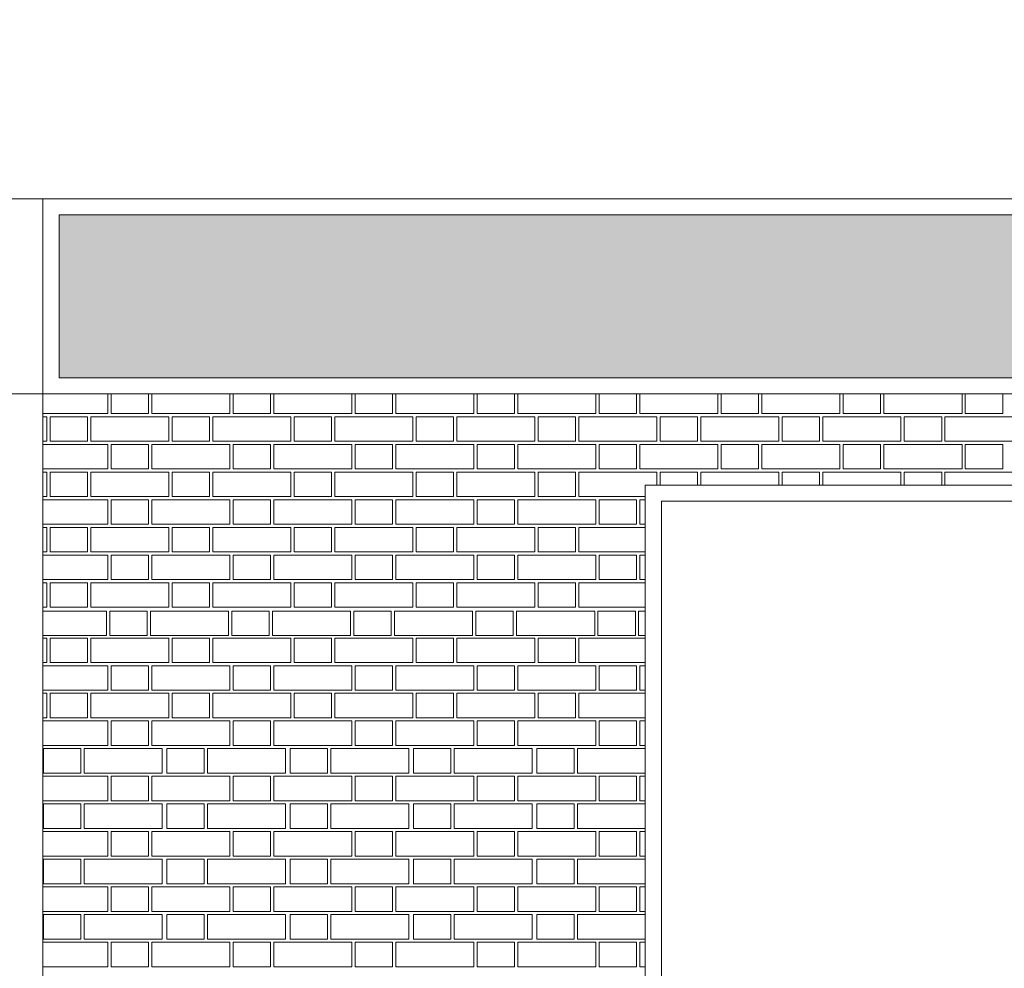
# Model space of a CAD drawing. Header units: millimetres. Extents: x 365044 to 878822, y -384447 to -241456.
# Tile 2 of 65: x 368103 to 371129, y -364585 to -361670. Entities that reach past the tile are written whole.
import ezdxf

# ---------------------------------------------------------------- set-up
doc = ezdxf.new("R2010")
doc.units = ezdxf.units.MM
doc.linetypes.add('CENTER', pattern=[2, 1.25, -0.25, 0.25, -0.25])
doc.layers.add('4', color=4, linetype='Continuous', lineweight=9)
doc.layers.add('A-HATCH', color=9, linetype='Continuous', lineweight=0, true_color=0x808080)
doc.layers.add('CENTER', color=8, linetype='CENTER')

msp = doc.modelspace()

# ---------------------------------------------------------------- hatches: boundary and pattern name
h = msp.add_hatch()
h.set_pattern_fill('GRASS', color=82, scale=5)
h.set_pattern_definition([(90, (-619371.415, 386965.79), (-89.802561, 89.802561), [23.8125, -155.792622]), (45, (-619371.41, 386965.79), (-89.802561, 89.802561), [23.8125, -103.1875]), (135, (-619371.41, 386965.79), (-89.802561, -89.802561), [23.8125, -103.1875])])
h.paths.add_polyline_path([(383440.8, -361669.9), (403838.8, -361669.9), (403838.8, -362769.9), (368223.8, -362769.9), (368223.8, -362269.9), (383440.8, -362269.9)])

# ---------------------------------------------------------------- linework, layer by layer
at = {"layer": '4', "ltscale": 80}
for p, q in [((368173.8, -367214.9), (368173.8, -362219.9)), ((383390.8, -362219.9), (368173.8, -362219.9)), ((368173.8, -362819.9), (403888.8, -362819.9)), ((370024.8, -363099.9), (383390.8, -363099.9)), ((370024.8, -367214.9), (370024.8, -363099.9)), ((370074.8, -363149.9), (374044.8, -363149.9)), ((370074.8, -367214.9), (370074.8, -363149.9))]:
    msp.add_line(p, q, dxfattribs=at)
msp.add_lwpolyline([(403838.8, -361669.9), (383440.8, -361669.9), (383440.8, -362269.9), (368223.8, -362269.9), (368223.8, -362769.9), (403838.8, -362769.9)], close=True, dxfattribs=at)
at = {"layer": 'A-HATCH'}
for points in [[(368373.8, -362819.9), (368373.8, -362879.9), (368173.8, -362879.9)], [(368498.8, -362819.9), (368498.8, -362879.9), (368383.8, -362879.9), (368383.8, -362819.9)], [(368748.8, -362819.9), (368748.8, -362879.9), (368508.8, -362879.9), (368508.8, -362819.9)], [(368873.8, -362819.9), (368873.8, -362879.9), (368758.8, -362879.9), (368758.8, -362819.9)], [(369123.8, -362819.9), (369123.8, -362879.9), (368883.8, -362879.9), (368883.8, -362819.9)], [(369248.8, -362819.9), (369248.8, -362879.9), (369133.8, -362879.9), (369133.8, -362819.9)], [(369498.8, -362819.9), (369498.8, -362879.9), (369258.8, -362879.9), (369258.8, -362819.9)], [(369623.8, -362819.9), (369623.8, -362879.9), (369508.8, -362879.9), (369508.8, -362819.9)], [(369873.8, -362819.9), (369873.8, -362879.9), (369633.8, -362879.9), (369633.8, -362819.9)], [(369998.8, -362819.9), (369998.8, -362879.9), (369883.8, -362879.9), (369883.8, -362819.9)], [(370248.8, -362819.9), (370248.8, -362879.9), (370008.8, -362879.9), (370008.8, -362819.9)], [(370373.8, -362819.9), (370373.8, -362879.9), (370258.8, -362879.9), (370258.8, -362819.9)], [(370623.8, -362819.9), (370623.8, -362879.9), (370383.8, -362879.9), (370383.8, -362819.9)], [(370748.8, -362819.9), (370748.8, -362879.9), (370633.8, -362879.9), (370633.8, -362819.9)], [(370998.8, -362819.9), (370998.8, -362879.9), (370758.8, -362879.9), (370758.8, -362819.9)], [(371123.8, -362819.9), (371123.8, -362879.9), (371008.8, -362879.9), (371008.8, -362819.9)], [(368173.8, -362889.9), (368186.3, -362889.9), (368186.3, -362964.9), (368173.8, -362964.9)], [(368173.8, -362974.9), (368373.8, -362974.9), (368373.8, -363049.9), (368173.8, -363049.9)], [(368173.8, -363059.9), (368186.3, -363059.9), (368186.3, -363134.9), (368173.8, -363134.9)], [(370024.8, -363134.9), (369821.3, -363134.9), (369821.3, -363059.9), (370061.3, -363059.9), (370061.3, -363099.9)], [(370071.3, -363099.9), (370071.3, -363059.9), (370186.3, -363059.9), (370186.3, -363099.9)], [(370196.3, -363099.9), (370196.3, -363059.9), (370436.3, -363059.9), (370436.3, -363099.9)], [(370446.3, -363099.9), (370446.3, -363059.9), (370561.3, -363059.9), (370561.3, -363099.9)], [(370571.3, -363099.9), (370571.3, -363059.9), (370811.3, -363059.9), (370811.3, -363099.9)], [(370821.3, -363099.9), (370821.3, -363059.9), (370936.3, -363059.9), (370936.3, -363099.9)], [(370946.3, -363099.9), (370946.3, -363059.9), (371186.3, -363059.9), (371186.3, -363099.9)], [(368173.8, -363144.9), (368373.8, -363144.9), (368373.8, -363219.9), (368173.8, -363219.9)], [(370024.8, -363219.9), (370008.8, -363219.9), (370008.8, -363144.9), (370024.8, -363144.9)], [(368173.8, -363229.9), (368186.3, -363229.9), (368186.3, -363304.9), (368173.8, -363304.9)], [(370024.8, -363304.9), (369821.3, -363304.9), (369821.3, -363229.9), (370024.8, -363229.9)], [(368173.8, -363314.9), (368373.8, -363314.9), (368373.8, -363389.9), (368173.8, -363389.9)], [(370024.8, -363389.9), (370008.8, -363389.9), (370008.8, -363314.9), (370024.8, -363314.9)], [(368173.8, -363399.9), (368186.3, -363399.9), (368186.3, -363474.9), (368173.8, -363474.9)], [(370024.8, -363474.9), (369821.3, -363474.9), (369821.3, -363399.9), (370024.8, -363399.9)], [(368173.8, -363487.3), (368369.9, -363487.3), (368369.9, -363562.3), (368173.8, -363562.3)], [(370024.8, -363562.3), (370004.9, -363562.3), (370004.9, -363487.3), (370024.8, -363487.3)], [(368173.8, -363569.9), (368186.3, -363569.9), (368186.3, -363644.9), (368173.8, -363644.9)], [(370024.8, -363644.9), (369821.3, -363644.9), (369821.3, -363569.9), (370024.8, -363569.9)], [(368173.8, -363654.9), (368373.8, -363654.9), (368373.8, -363729.9), (368173.8, -363729.9)], [(370024.8, -363729.9), (370008.8, -363729.9), (370008.8, -363654.9), (370024.8, -363654.9)], [(368173.8, -363739.9), (368186.3, -363739.9), (368186.3, -363814.9), (368173.8, -363814.9)], [(370024.8, -363814.9), (369821.3, -363814.9), (369821.3, -363739.9), (370024.8, -363739.9)], [(368173.8, -363824.9), (368373.8, -363824.9), (368373.8, -363899.9), (368173.8, -363899.9)], [(370024.8, -363899.9), (370008.8, -363899.9), (370008.8, -363824.9), (370024.8, -363824.9)], [(370024.8, -363984.9), (369817.2, -363984.9), (369817.2, -363909.9), (370024.8, -363909.9)], [(368173.8, -363994.9), (368373.8, -363994.9), (368373.8, -364069.9), (368173.8, -364069.9)], [(370024.8, -364069.9), (370008.8, -364069.9), (370008.8, -363994.9), (370024.8, -363994.9)], [(370024.8, -364154.9), (369817.2, -364154.9), (369817.2, -364079.9), (370024.8, -364079.9)], [(368173.8, -364164.9), (368373.8, -364164.9), (368373.8, -364239.9), (368173.8, -364239.9)], [(370024.8, -364239.9), (370008.8, -364239.9), (370008.8, -364164.9), (370024.8, -364164.9)], [(370024.8, -364324.9), (369817.2, -364324.9), (369817.2, -364249.9), (370024.8, -364249.9)], [(368173.8, -364334.9), (368373.8, -364334.9), (368373.8, -364409.9), (368173.8, -364409.9)], [(370024.8, -364409.9), (370008.8, -364409.9), (370008.8, -364334.9), (370024.8, -364334.9)], [(370024.8, -364494.9), (369817.2, -364494.9), (369817.2, -364419.9), (370024.8, -364419.9)], [(368173.8, -364504.9), (368373.8, -364504.9), (368373.8, -364579.9), (368173.8, -364579.9)], [(370024.8, -364579.9), (370008.8, -364579.9), (370008.8, -364504.9), (370024.8, -364504.9)]]:
    msp.add_lwpolyline(points, dxfattribs=at)
for points in [[(368196.3, -362889.9), (368311.3, -362889.9), (368311.3, -362964.9), (368196.3, -362964.9)], [(368321.3, -362889.9), (368561.3, -362889.9), (368561.3, -362964.9), (368321.3, -362964.9)], [(368571.3, -362889.9), (368686.3, -362889.9), (368686.3, -362964.9), (368571.3, -362964.9)], [(368696.3, -362889.9), (368936.3, -362889.9), (368936.3, -362964.9), (368696.3, -362964.9)], [(368946.3, -362889.9), (369061.3, -362889.9), (369061.3, -362964.9), (368946.3, -362964.9)], [(369071.3, -362889.9), (369311.3, -362889.9), (369311.3, -362964.9), (369071.3, -362964.9)], [(369321.3, -362889.9), (369436.3, -362889.9), (369436.3, -362964.9), (369321.3, -362964.9)], [(369446.3, -362889.9), (369686.3, -362889.9), (369686.3, -362964.9), (369446.3, -362964.9)], [(369696.3, -362889.9), (369811.3, -362889.9), (369811.3, -362964.9), (369696.3, -362964.9)], [(369821.3, -362889.9), (370061.3, -362889.9), (370061.3, -362964.9), (369821.3, -362964.9)], [(370071.3, -362889.9), (370186.3, -362889.9), (370186.3, -362964.9), (370071.3, -362964.9)], [(370196.3, -362889.9), (370436.3, -362889.9), (370436.3, -362964.9), (370196.3, -362964.9)], [(370446.3, -362889.9), (370561.3, -362889.9), (370561.3, -362964.9), (370446.3, -362964.9)], [(370571.3, -362889.9), (370811.3, -362889.9), (370811.3, -362964.9), (370571.3, -362964.9)], [(370821.3, -362889.9), (370936.3, -362889.9), (370936.3, -362964.9), (370821.3, -362964.9)], [(370946.3, -362889.9), (371186.3, -362889.9), (371186.3, -362964.9), (370946.3, -362964.9)], [(368383.8, -362974.9), (368498.8, -362974.9), (368498.8, -363049.9), (368383.8, -363049.9)], [(368508.8, -362974.9), (368748.8, -362974.9), (368748.8, -363049.9), (368508.8, -363049.9)], [(368758.8, -362974.9), (368873.8, -362974.9), (368873.8, -363049.9), (368758.8, -363049.9)], [(368883.8, -362974.9), (369123.8, -362974.9), (369123.8, -363049.9), (368883.8, -363049.9)], [(369133.8, -362974.9), (369248.8, -362974.9), (369248.8, -363049.9), (369133.8, -363049.9)], [(369258.8, -362974.9), (369498.8, -362974.9), (369498.8, -363049.9), (369258.8, -363049.9)], [(369508.8, -362974.9), (369623.8, -362974.9), (369623.8, -363049.9), (369508.8, -363049.9)], [(369633.8, -362974.9), (369873.8, -362974.9), (369873.8, -363049.9), (369633.8, -363049.9)], [(369883.8, -362974.9), (369998.8, -362974.9), (369998.8, -363049.9), (369883.8, -363049.9)], [(370008.8, -362974.9), (370248.8, -362974.9), (370248.8, -363049.9), (370008.8, -363049.9)], [(370258.8, -362974.9), (370373.8, -362974.9), (370373.8, -363049.9), (370258.8, -363049.9)], [(370383.8, -362974.9), (370623.8, -362974.9), (370623.8, -363049.9), (370383.8, -363049.9)], [(370633.8, -362974.9), (370748.8, -362974.9), (370748.8, -363049.9), (370633.8, -363049.9)], [(370758.8, -362974.9), (370998.8, -362974.9), (370998.8, -363049.9), (370758.8, -363049.9)], [(371008.8, -362974.9), (371123.8, -362974.9), (371123.8, -363049.9), (371008.8, -363049.9)], [(368196.3, -363059.9), (368311.3, -363059.9), (368311.3, -363134.9), (368196.3, -363134.9)], [(368321.3, -363059.9), (368561.3, -363059.9), (368561.3, -363134.9), (368321.3, -363134.9)], [(368571.3, -363059.9), (368686.3, -363059.9), (368686.3, -363134.9), (368571.3, -363134.9)], [(368696.3, -363059.9), (368936.3, -363059.9), (368936.3, -363134.9), (368696.3, -363134.9)], [(368946.3, -363059.9), (369061.3, -363059.9), (369061.3, -363134.9), (368946.3, -363134.9)], [(369071.3, -363059.9), (369311.3, -363059.9), (369311.3, -363134.9), (369071.3, -363134.9)], [(369321.3, -363059.9), (369436.3, -363059.9), (369436.3, -363134.9), (369321.3, -363134.9)], [(369446.3, -363059.9), (369686.3, -363059.9), (369686.3, -363134.9), (369446.3, -363134.9)], [(369696.3, -363059.9), (369811.3, -363059.9), (369811.3, -363134.9), (369696.3, -363134.9)], [(368383.8, -363144.9), (368498.8, -363144.9), (368498.8, -363219.9), (368383.8, -363219.9)], [(368508.8, -363144.9), (368748.8, -363144.9), (368748.8, -363219.9), (368508.8, -363219.9)], [(368758.8, -363144.9), (368873.8, -363144.9), (368873.8, -363219.9), (368758.8, -363219.9)], [(368883.8, -363144.9), (369123.8, -363144.9), (369123.8, -363219.9), (368883.8, -363219.9)], [(369133.8, -363144.9), (369248.8, -363144.9), (369248.8, -363219.9), (369133.8, -363219.9)], [(369258.8, -363144.9), (369498.8, -363144.9), (369498.8, -363219.9), (369258.8, -363219.9)], [(369508.8, -363144.9), (369623.8, -363144.9), (369623.8, -363219.9), (369508.8, -363219.9)], [(369633.8, -363144.9), (369873.8, -363144.9), (369873.8, -363219.9), (369633.8, -363219.9)], [(369883.8, -363144.9), (369998.8, -363144.9), (369998.8, -363219.9), (369883.8, -363219.9)], [(368196.3, -363229.9), (368311.3, -363229.9), (368311.3, -363304.9), (368196.3, -363304.9)], [(368321.3, -363229.9), (368561.3, -363229.9), (368561.3, -363304.9), (368321.3, -363304.9)], [(368571.3, -363229.9), (368686.3, -363229.9), (368686.3, -363304.9), (368571.3, -363304.9)], [(368696.3, -363229.9), (368936.3, -363229.9), (368936.3, -363304.9), (368696.3, -363304.9)], [(368946.3, -363229.9), (369061.3, -363229.9), (369061.3, -363304.9), (368946.3, -363304.9)], [(369071.3, -363229.9), (369311.3, -363229.9), (369311.3, -363304.9), (369071.3, -363304.9)], [(369321.3, -363229.9), (369436.3, -363229.9), (369436.3, -363304.9), (369321.3, -363304.9)], [(369446.3, -363229.9), (369686.3, -363229.9), (369686.3, -363304.9), (369446.3, -363304.9)], [(369696.3, -363229.9), (369811.3, -363229.9), (369811.3, -363304.9), (369696.3, -363304.9)], [(368383.8, -363314.9), (368498.8, -363314.9), (368498.8, -363389.9), (368383.8, -363389.9)], [(368508.8, -363314.9), (368748.8, -363314.9), (368748.8, -363389.9), (368508.8, -363389.9)], [(368758.8, -363314.9), (368873.8, -363314.9), (368873.8, -363389.9), (368758.8, -363389.9)], [(368883.8, -363314.9), (369123.8, -363314.9), (369123.8, -363389.9), (368883.8, -363389.9)], [(369133.8, -363314.9), (369248.8, -363314.9), (369248.8, -363389.9), (369133.8, -363389.9)], [(369258.8, -363314.9), (369498.8, -363314.9), (369498.8, -363389.9), (369258.8, -363389.9)], [(369508.8, -363314.9), (369623.8, -363314.9), (369623.8, -363389.9), (369508.8, -363389.9)], [(369633.8, -363314.9), (369873.8, -363314.9), (369873.8, -363389.9), (369633.8, -363389.9)], [(369883.8, -363314.9), (369998.8, -363314.9), (369998.8, -363389.9), (369883.8, -363389.9)], [(368196.3, -363399.9), (368311.3, -363399.9), (368311.3, -363474.9), (368196.3, -363474.9)], [(368321.3, -363399.9), (368561.3, -363399.9), (368561.3, -363474.9), (368321.3, -363474.9)], [(368571.3, -363399.9), (368686.3, -363399.9), (368686.3, -363474.9), (368571.3, -363474.9)], [(368696.3, -363399.9), (368936.3, -363399.9), (368936.3, -363474.9), (368696.3, -363474.9)], [(368946.3, -363399.9), (369061.3, -363399.9), (369061.3, -363474.9), (368946.3, -363474.9)], [(369071.3, -363399.9), (369311.3, -363399.9), (369311.3, -363474.9), (369071.3, -363474.9)], [(369321.3, -363399.9), (369436.3, -363399.9), (369436.3, -363474.9), (369321.3, -363474.9)], [(369446.3, -363399.9), (369686.3, -363399.9), (369686.3, -363474.9), (369446.3, -363474.9)], [(369696.3, -363399.9), (369811.3, -363399.9), (369811.3, -363474.9), (369696.3, -363474.9)], [(368379.9, -363487.3), (368494.9, -363487.3), (368494.9, -363562.3), (368379.9, -363562.3)], [(368504.9, -363487.3), (368744.9, -363487.3), (368744.9, -363562.3), (368504.9, -363562.3)], [(368754.9, -363487.3), (368869.9, -363487.3), (368869.9, -363562.3), (368754.9, -363562.3)], [(368879.9, -363487.3), (369119.9, -363487.3), (369119.9, -363562.3), (368879.9, -363562.3)], [(369129.9, -363487.3), (369244.9, -363487.3), (369244.9, -363562.3), (369129.9, -363562.3)], [(369254.9, -363487.3), (369494.9, -363487.3), (369494.9, -363562.3), (369254.9, -363562.3)], [(369504.9, -363487.3), (369619.9, -363487.3), (369619.9, -363562.3), (369504.9, -363562.3)], [(369629.9, -363487.3), (369869.9, -363487.3), (369869.9, -363562.3), (369629.9, -363562.3)], [(369879.9, -363487.3), (369994.9, -363487.3), (369994.9, -363562.3), (369879.9, -363562.3)], [(368196.3, -363569.9), (368311.3, -363569.9), (368311.3, -363644.9), (368196.3, -363644.9)], [(368321.3, -363569.9), (368561.3, -363569.9), (368561.3, -363644.9), (368321.3, -363644.9)], [(368571.3, -363569.9), (368686.3, -363569.9), (368686.3, -363644.9), (368571.3, -363644.9)], [(368696.3, -363569.9), (368936.3, -363569.9), (368936.3, -363644.9), (368696.3, -363644.9)], [(368946.3, -363569.9), (369061.3, -363569.9), (369061.3, -363644.9), (368946.3, -363644.9)], [(369071.3, -363569.9), (369311.3, -363569.9), (369311.3, -363644.9), (369071.3, -363644.9)], [(369321.3, -363569.9), (369436.3, -363569.9), (369436.3, -363644.9), (369321.3, -363644.9)], [(369446.3, -363569.9), (369686.3, -363569.9), (369686.3, -363644.9), (369446.3, -363644.9)], [(369696.3, -363569.9), (369811.3, -363569.9), (369811.3, -363644.9), (369696.3, -363644.9)], [(368383.8, -363654.9), (368498.8, -363654.9), (368498.8, -363729.9), (368383.8, -363729.9)], [(368508.8, -363654.9), (368748.8, -363654.9), (368748.8, -363729.9), (368508.8, -363729.9)], [(368758.8, -363654.9), (368873.8, -363654.9), (368873.8, -363729.9), (368758.8, -363729.9)], [(368883.8, -363654.9), (369123.8, -363654.9), (369123.8, -363729.9), (368883.8, -363729.9)], [(369133.8, -363654.9), (369248.8, -363654.9), (369248.8, -363729.9), (369133.8, -363729.9)], [(369258.8, -363654.9), (369498.8, -363654.9), (369498.8, -363729.9), (369258.8, -363729.9)], [(369508.8, -363654.9), (369623.8, -363654.9), (369623.8, -363729.9), (369508.8, -363729.9)], [(369633.8, -363654.9), (369873.8, -363654.9), (369873.8, -363729.9), (369633.8, -363729.9)], [(369883.8, -363654.9), (369998.8, -363654.9), (369998.8, -363729.9), (369883.8, -363729.9)], [(368196.3, -363739.9), (368311.3, -363739.9), (368311.3, -363814.9), (368196.3, -363814.9)], [(368321.3, -363739.9), (368561.3, -363739.9), (368561.3, -363814.9), (368321.3, -363814.9)], [(368571.3, -363739.9), (368686.3, -363739.9), (368686.3, -363814.9), (368571.3, -363814.9)], [(368696.3, -363739.9), (368936.3, -363739.9), (368936.3, -363814.9), (368696.3, -363814.9)], [(368946.3, -363739.9), (369061.3, -363739.9), (369061.3, -363814.9), (368946.3, -363814.9)], [(369071.3, -363739.9), (369311.3, -363739.9), (369311.3, -363814.9), (369071.3, -363814.9)], [(369321.3, -363739.9), (369436.3, -363739.9), (369436.3, -363814.9), (369321.3, -363814.9)], [(369446.3, -363739.9), (369686.3, -363739.9), (369686.3, -363814.9), (369446.3, -363814.9)], [(369696.3, -363739.9), (369811.3, -363739.9), (369811.3, -363814.9), (369696.3, -363814.9)], [(368383.8, -363824.9), (368498.8, -363824.9), (368498.8, -363899.9), (368383.8, -363899.9)], [(368508.8, -363824.9), (368748.8, -363824.9), (368748.8, -363899.9), (368508.8, -363899.9)], [(368758.8, -363824.9), (368873.8, -363824.9), (368873.8, -363899.9), (368758.8, -363899.9)], [(368883.8, -363824.9), (369123.8, -363824.9), (369123.8, -363899.9), (368883.8, -363899.9)], [(369133.8, -363824.9), (369248.8, -363824.9), (369248.8, -363899.9), (369133.8, -363899.9)], [(369258.8, -363824.9), (369498.8, -363824.9), (369498.8, -363899.9), (369258.8, -363899.9)], [(369508.8, -363824.9), (369623.8, -363824.9), (369623.8, -363899.9), (369508.8, -363899.9)], [(369633.8, -363824.9), (369873.8, -363824.9), (369873.8, -363899.9), (369633.8, -363899.9)], [(369883.8, -363824.9), (369998.8, -363824.9), (369998.8, -363899.9), (369883.8, -363899.9)], [(368176, -363909.9), (368291, -363909.9), (368291, -363984.9), (368176, -363984.9)], [(368301, -363909.9), (368541, -363909.9), (368541, -363984.9), (368301, -363984.9)], [(368555.1, -363909.9), (368670.1, -363909.9), (368670.1, -363984.9), (368555.1, -363984.9)], [(368680.1, -363909.9), (368920.1, -363909.9), (368920.1, -363984.9), (368680.1, -363984.9)], [(368934.1, -363909.9), (369049.1, -363909.9), (369049.1, -363984.9), (368934.1, -363984.9)], [(369059.1, -363909.9), (369299.1, -363909.9), (369299.1, -363984.9), (369059.1, -363984.9)], [(369313.2, -363909.9), (369428.2, -363909.9), (369428.2, -363984.9), (369313.2, -363984.9)], [(369438.2, -363909.9), (369678.2, -363909.9), (369678.2, -363984.9), (369438.2, -363984.9)], [(369692.2, -363909.9), (369807.2, -363909.9), (369807.2, -363984.9), (369692.2, -363984.9)], [(368383.8, -363994.9), (368498.8, -363994.9), (368498.8, -364069.9), (368383.8, -364069.9)], [(368508.8, -363994.9), (368748.8, -363994.9), (368748.8, -364069.9), (368508.8, -364069.9)], [(368758.8, -363994.9), (368873.8, -363994.9), (368873.8, -364069.9), (368758.8, -364069.9)], [(368883.8, -363994.9), (369123.8, -363994.9), (369123.8, -364069.9), (368883.8, -364069.9)], [(369133.8, -363994.9), (369248.8, -363994.9), (369248.8, -364069.9), (369133.8, -364069.9)], [(369258.8, -363994.9), (369498.8, -363994.9), (369498.8, -364069.9), (369258.8, -364069.9)], [(369508.8, -363994.9), (369623.8, -363994.9), (369623.8, -364069.9), (369508.8, -364069.9)], [(369633.8, -363994.9), (369873.8, -363994.9), (369873.8, -364069.9), (369633.8, -364069.9)], [(369883.8, -363994.9), (369998.8, -363994.9), (369998.8, -364069.9), (369883.8, -364069.9)], [(368176, -364079.9), (368291, -364079.9), (368291, -364154.9), (368176, -364154.9)], [(368301, -364079.9), (368541, -364079.9), (368541, -364154.9), (368301, -364154.9)], [(368555.1, -364079.9), (368670.1, -364079.9), (368670.1, -364154.9), (368555.1, -364154.9)], [(368680.1, -364079.9), (368920.1, -364079.9), (368920.1, -364154.9), (368680.1, -364154.9)], [(368934.1, -364079.9), (369049.1, -364079.9), (369049.1, -364154.9), (368934.1, -364154.9)], [(369059.1, -364079.9), (369299.1, -364079.9), (369299.1, -364154.9), (369059.1, -364154.9)], [(369313.2, -364079.9), (369428.2, -364079.9), (369428.2, -364154.9), (369313.2, -364154.9)], [(369438.2, -364079.9), (369678.2, -364079.9), (369678.2, -364154.9), (369438.2, -364154.9)], [(369692.2, -364079.9), (369807.2, -364079.9), (369807.2, -364154.9), (369692.2, -364154.9)], [(368383.8, -364164.9), (368498.8, -364164.9), (368498.8, -364239.9), (368383.8, -364239.9)], [(368508.8, -364164.9), (368748.8, -364164.9), (368748.8, -364239.9), (368508.8, -364239.9)], [(368758.8, -364164.9), (368873.8, -364164.9), (368873.8, -364239.9), (368758.8, -364239.9)], [(368883.8, -364164.9), (369123.8, -364164.9), (369123.8, -364239.9), (368883.8, -364239.9)], [(369133.8, -364164.9), (369248.8, -364164.9), (369248.8, -364239.9), (369133.8, -364239.9)], [(369258.8, -364164.9), (369498.8, -364164.9), (369498.8, -364239.9), (369258.8, -364239.9)], [(369508.8, -364164.9), (369623.8, -364164.9), (369623.8, -364239.9), (369508.8, -364239.9)], [(369633.8, -364164.9), (369873.8, -364164.9), (369873.8, -364239.9), (369633.8, -364239.9)], [(369883.8, -364164.9), (369998.8, -364164.9), (369998.8, -364239.9), (369883.8, -364239.9)], [(368176, -364249.9), (368291, -364249.9), (368291, -364324.9), (368176, -364324.9)], [(368301, -364249.9), (368541, -364249.9), (368541, -364324.9), (368301, -364324.9)], [(368555.1, -364249.9), (368670.1, -364249.9), (368670.1, -364324.9), (368555.1, -364324.9)], [(368680.1, -364249.9), (368920.1, -364249.9), (368920.1, -364324.9), (368680.1, -364324.9)], [(368934.1, -364249.9), (369049.1, -364249.9), (369049.1, -364324.9), (368934.1, -364324.9)], [(369059.1, -364249.9), (369299.1, -364249.9), (369299.1, -364324.9), (369059.1, -364324.9)], [(369313.2, -364249.9), (369428.2, -364249.9), (369428.2, -364324.9), (369313.2, -364324.9)], [(369438.2, -364249.9), (369678.2, -364249.9), (369678.2, -364324.9), (369438.2, -364324.9)], [(369692.2, -364249.9), (369807.2, -364249.9), (369807.2, -364324.9), (369692.2, -364324.9)], [(368383.8, -364334.9), (368498.8, -364334.9), (368498.8, -364409.9), (368383.8, -364409.9)], [(368508.8, -364334.9), (368748.8, -364334.9), (368748.8, -364409.9), (368508.8, -364409.9)], [(368758.8, -364334.9), (368873.8, -364334.9), (368873.8, -364409.9), (368758.8, -364409.9)], [(368883.8, -364334.9), (369123.8, -364334.9), (369123.8, -364409.9), (368883.8, -364409.9)], [(369133.8, -364334.9), (369248.8, -364334.9), (369248.8, -364409.9), (369133.8, -364409.9)], [(369258.8, -364334.9), (369498.8, -364334.9), (369498.8, -364409.9), (369258.8, -364409.9)], [(369508.8, -364334.9), (369623.8, -364334.9), (369623.8, -364409.9), (369508.8, -364409.9)], [(369633.8, -364334.9), (369873.8, -364334.9), (369873.8, -364409.9), (369633.8, -364409.9)], [(369883.8, -364334.9), (369998.8, -364334.9), (369998.8, -364409.9), (369883.8, -364409.9)], [(368176, -364419.9), (368291, -364419.9), (368291, -364494.9), (368176, -364494.9)], [(368301, -364419.9), (368541, -364419.9), (368541, -364494.9), (368301, -364494.9)], [(368555.1, -364419.9), (368670.1, -364419.9), (368670.1, -364494.9), (368555.1, -364494.9)], [(368680.1, -364419.9), (368920.1, -364419.9), (368920.1, -364494.9), (368680.1, -364494.9)], [(368934.1, -364419.9), (369049.1, -364419.9), (369049.1, -364494.9), (368934.1, -364494.9)], [(369059.1, -364419.9), (369299.1, -364419.9), (369299.1, -364494.9), (369059.1, -364494.9)], [(369313.2, -364419.9), (369428.2, -364419.9), (369428.2, -364494.9), (369313.2, -364494.9)], [(369438.2, -364419.9), (369678.2, -364419.9), (369678.2, -364494.9), (369438.2, -364494.9)], [(369692.2, -364419.9), (369807.2, -364419.9), (369807.2, -364494.9), (369692.2, -364494.9)], [(368383.8, -364504.9), (368498.8, -364504.9), (368498.8, -364579.9), (368383.8, -364579.9)], [(368508.8, -364504.9), (368748.8, -364504.9), (368748.8, -364579.9), (368508.8, -364579.9)], [(368758.8, -364504.9), (368873.8, -364504.9), (368873.8, -364579.9), (368758.8, -364579.9)], [(368883.8, -364504.9), (369123.8, -364504.9), (369123.8, -364579.9), (368883.8, -364579.9)], [(369133.8, -364504.9), (369248.8, -364504.9), (369248.8, -364579.9), (369133.8, -364579.9)], [(369258.8, -364504.9), (369498.8, -364504.9), (369498.8, -364579.9), (369258.8, -364579.9)], [(369508.8, -364504.9), (369623.8, -364504.9), (369623.8, -364579.9), (369508.8, -364579.9)], [(369633.8, -364504.9), (369873.8, -364504.9), (369873.8, -364579.9), (369633.8, -364579.9)], [(369883.8, -364504.9), (369998.8, -364504.9), (369998.8, -364579.9), (369883.8, -364579.9)]]:
    msp.add_lwpolyline(points, close=True, dxfattribs=at)
at = {"layer": 'CENTER', "lineweight": 9, "ltscale": 350}
for p, q in [((365043.6, -362219.9), (405284.6, -362219.9)), ((365043.6, -362819.9), (405284.6, -362819.9))]:
    msp.add_line(p, q, dxfattribs=at)

doc.saveas('drawing.dxf')
